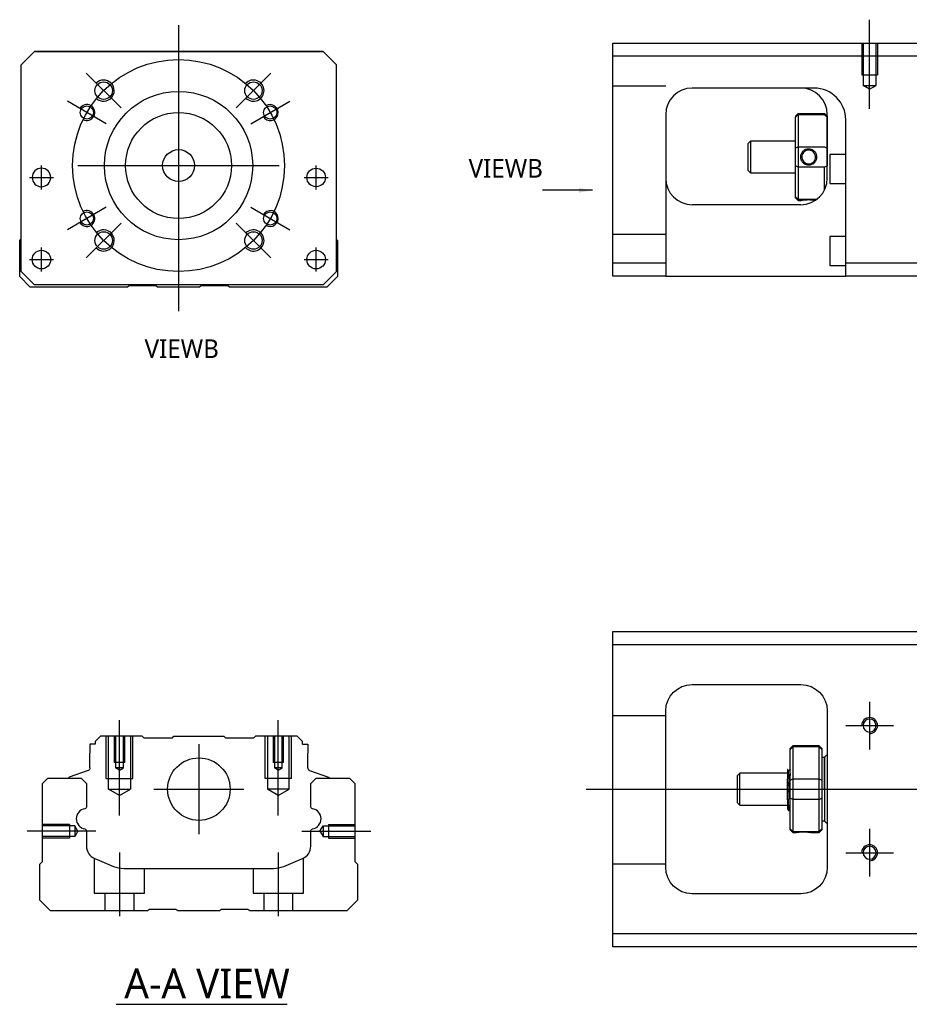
# Model space of a CAD drawing. Header units: millimetres. Extents: x -212 to 3135, y -1694 to 860.
# Tile 7 of 33: x -190 to -22, y -1044 to -858. Entities that reach past the tile are written whole.
import ezdxf
from ezdxf.lldxf.tags import DXFTag

# ---------------------------------------------------------------- set-up
doc = ezdxf.new("R2010")
doc.units = ezdxf.units.MM
doc.layers.get('0').update_dxf_attribs({"linetype": 'CONTINUOUS'})
doc.layers.add('2', color=7, linetype='CONTINUOUS')
doc.styles.add('CHN', font='Microsoft JhengHei.ttf')
doc.styles.add('DIM-7', font='SIMPLEX.shx', dxfattribs={"width": 0.7, "bigfont": 'chineset.shx'})
tags = doc.linetypes.add('DASHED', pattern=[25.72, 12.86, -12.86]).pattern_tags.tags
tags[6:7] = [DXFTag(74, 4), DXFTag(75, 0), DXFTag(340, '0'), DXFTag(46, 0.0), DXFTag(50, 0.0), DXFTag(44, 0.0), DXFTag(45, 0.0)]
tags[4:5] = [DXFTag(74, 4), DXFTag(75, 0), DXFTag(340, '0'), DXFTag(46, 0.0), DXFTag(50, 0.0), DXFTag(44, 0.0), DXFTag(45, 0.0)]
doc.dimstyles.new('CNS', dxfattribs={"dimtxt": 3.5, "dimasz": 2.5, "dimexe": 1, "dimexo": 1, "dimgap": 1, "dimtad": 1, "dimdsep": 46, "dimtxsty": 'DIM-7', "dimcen": 0.09, "dimclrd": 4, "dimclre": 4, "dimclrt": 1, "dimadec": 0, "dimazin": 0, "dimtfac": 1, "dimtmove": 0, "dimatfit": 3, "dimfxl": 1, "dimtvp": 0.971429, "dimtolj": 1, "dimarcsym": 0})

msp = doc.modelspace()

# ---------------------------------------------------------------- linework, layer by layer
at = {"ltscale": 0.3}
for p, q in [((-159.87, -859), (-159.87, -913)), ((-170.73, -874.64), (-177.3, -868.07)), ((-149.02, -874.64), (-142.44, -868.07)), ((-173.51, -877.62), (-180.87, -873.37)), ((-146.23, -877.62), (-138.87, -873.37)), ((-185.76, -890), (-185.76, -885.5)), ((-185.76, -890), (-185.76, -885.5)), ((-178.87, -885.5), (-140.87, -885.5)), ((-133.89, -890), (-133.89, -885.5)), ((-133.89, -890), (-133.89, -885.5)), ((-173.51, -893.37), (-180.87, -897.62)), ((-146.23, -893.37), (-138.87, -897.62)), ((-170.73, -896.35), (-177.3, -902.93)), ((-149.02, -896.35), (-142.44, -902.93)), ((-185.76, -905.5), (-185.76, -901)), ((-185.76, -905.5), (-185.76, -901)), ((-133.89, -905.5), (-133.89, -901)), ((-133.89, -905.5), (-133.89, -901)), ((-156.03, -994.69), (-156.03, -1011.69)), ((-164.53, -1003.19), (-147.53, -1003.19))]:
    msp.add_line(p, q, dxfattribs=at)
at = {"linetype": 'Continuous'}
for p, q in [((-189.57, -866.5), (-187.07, -864)), ((-187.07, -864), (-189.57, -866.5)), ((-187.07, -864), (-132.57, -864)), ((-132.57, -864), (-187.07, -864)), ((-132.57, -864), (-130.07, -866.5)), ((-130.07, -866.5), (-132.57, -864)), ((-189.57, -905.5), (-189.57, -866.5)), ((-130.07, -905.5), (-130.07, -866.5)), ((-189.87, -899.65), (-189.57, -899.35)), ((-189.87, -906.45), (-189.87, -899.65)), ((-130.07, -899.45), (-129.87, -899.65)), ((-129.87, -899.65), (-129.87, -906.45)), ((-187.87, -908.45), (-189.87, -906.45)), ((-189.57, -905.5), (-187.07, -908)), ((-187.07, -908), (-188.57, -906.5)), ((-132.57, -908), (-130.07, -905.5)), ((-129.87, -906.45), (-131.87, -908.45)), ((-169.52, -908.45), (-187.87, -908.45)), ((-187.07, -908), (-187.07, -908)), ((-132.57, -908), (-187.07, -908)), ((-132.57, -908), (-187.07, -908)), ((-169.17, -908.2), (-169.52, -908.45)), ((-164.17, -908.2), (-169.17, -908.2)), ((-163.82, -908.45), (-164.17, -908.2)), ((-155.92, -908.45), (-163.82, -908.45)), ((-155.57, -908.2), (-155.92, -908.45)), ((-150.57, -908.2), (-155.57, -908.2)), ((-150.22, -908.45), (-150.57, -908.2)), ((-131.87, -908.45), (-150.22, -908.45)), ((-77.87, -975.94), (-77.87, -973.44)), ((-77.87, -973.44), (-18.87, -973.44)), ((-18.87, -975.94), (-77.87, -975.94)), ((-77.87, -1030.44), (-77.87, -975.94)), ((-62.87, -983.44), (-42.37, -983.44)), ((-67.87, -1017.94), (-67.87, -988.44)), ((-37.37, -988.44), (-37.37, -1017.94)), ((-174.6, -993.19), (-175.6, -994.19)), ((-166.72, -993.19), (-174.6, -993.19)), ((-166.42, -993.49), (-166.72, -993.19)), ((-166.42, -993.49), (-161.03, -993.49)), ((-161.03, -993.49), (-160.73, -993.19)), ((-160.73, -993.19), (-151.33, -993.19)), ((-151.03, -993.49), (-151.33, -993.19)), ((-151.03, -993.49), (-145.63, -993.49)), ((-145.33, -993.19), (-145.63, -993.49)), ((-137.45, -993.19), (-145.33, -993.19)), ((-136.45, -994.19), (-137.45, -993.19)), ((-176.6, -994.69), (-176.6, -996.39)), ((-175.6, -994.69), (-176.6, -994.69)), ((-175.6, -994.19), (-175.6, -994.69)), ((-136.45, -994.69), (-136.45, -994.19)), ((-136.45, -994.69), (-135.45, -994.69)), ((-135.45, -994.69), (-135.45, -996.39)), ((-43.87, -994.99), (-44.37, -995.49)), ((-44.37, -995.68), (-44.37, -995.49)), ((-44.37, -1001.52), (-44.37, -995.68)), ((-38.87, -994.99), (-43.87, -994.99)), ((-43.87, -994.99), (-43.87, -995.22)), ((-43.87, -995.22), (-43.87, -1001.26)), ((-38.87, -995.22), (-43.87, -995.22)), ((-38.37, -995.49), (-38.87, -994.99)), ((-38.87, -995.22), (-38.87, -994.99)), ((-38.87, -1001.26), (-38.87, -995.22)), ((-38.37, -995.49), (-38.37, -995.68)), ((-38.37, -995.68), (-38.37, -1001.52)), ((-176.6, -999.19), (-176.6, -996.39)), ((-135.45, -999.19), (-135.45, -996.39)), ((-37.87, -997.19), (-38.37, -997.19)), ((-37.87, -1003.19), (-37.87, -997.19)), ((-37.87, -997.29), (-37.87, -1009.09)), ((-176.93, -999.66), (-180.5, -1000.96)), ((-135.12, -999.66), (-131.55, -1000.96)), ((-44.49, -999.69), (-44.74, -999.69)), ((-185.57, -1002.15), (-184.57, -1001.15)), ((-184.57, -1001.15), (-178.25, -1001.15)), ((-180.63, -1001.12), (-180.64, -1001.15)), ((-178.25, -1001.15), (-177.25, -1002.15)), ((-134.9, -1002.15), (-133.9, -1001.15)), ((-133.9, -1001.15), (-127.57, -1001.15)), ((-131.42, -1001.12), (-131.41, -1001.15)), ((-127.57, -1001.15), (-126.57, -1002.15)), ((-53.87, -1000.19), (-54.37, -1000.69)), ((-54.37, -1000.69), (-54.37, -1000.69)), ((-54.37, -1000.69), (-54.37, -1005.69)), ((-44.87, -1000.19), (-53.87, -1000.19)), ((-53.87, -1006.19), (-53.87, -1000.19)), ((-44.87, -1005.18), (-44.87, -1001.22)), ((-44.37, -1003.19), (-44.37, -1001.52)), ((-43.87, -1001.26), (-43.87, -1003.19)), ((-43.87, -1001.26), (-38.87, -1001.26)), ((-38.87, -1003.19), (-38.87, -1001.26)), ((-38.37, -1001.52), (-38.37, -1004.87)), ((-185.57, -1016.85), (-185.57, -1002.15)), ((-177.25, -1002.15), (-177.25, -1006.42)), ((-134.9, -1006.42), (-134.9, -1002.15)), ((-126.57, -1002.15), (-126.57, -1016.85)), ((-44.37, -1004.87), (-44.37, -1003.19)), ((-43.87, -1003.19), (-43.87, -1005.12)), ((-38.87, -1005.12), (-38.87, -1003.19)), ((-37.87, -1003.19), (-37.87, -1009.19)), ((-44.37, -1010.71), (-44.37, -1004.87)), ((-43.87, -1005.12), (-43.87, -1011.16)), ((-38.87, -1005.12), (-43.87, -1005.12)), ((-38.87, -1011.16), (-38.87, -1005.12)), ((-38.37, -1004.87), (-38.37, -1010.71)), ((-54.37, -1005.69), (-53.87, -1006.19)), ((-53.87, -1006.19), (-44.87, -1006.19)), ((-44.71, -1007.19), (-44.54, -1007.19)), ((-44.37, -1010.89), (-44.37, -1010.71)), ((-38.37, -1009.19), (-37.87, -1009.19)), ((-38.37, -1010.71), (-38.37, -1010.89)), ((-177.25, -1011.16), (-177.25, -1013.98)), ((-134.9, -1013.98), (-134.9, -1011.16)), ((-44.37, -1010.89), (-43.87, -1011.39)), ((-43.87, -1011.16), (-43.87, -1011.39)), ((-43.87, -1011.16), (-38.87, -1011.16)), ((-43.87, -1011.39), (-43.38, -1011.39)), ((-40.37, -1011.39), (-38.87, -1011.39)), ((-38.87, -1011.39), (-38.37, -1010.89)), ((-38.87, -1011.39), (-38.87, -1011.16)), ((-175.7, -1016.29), (-172.14, -1017.76)), ((-140, -1017.76), (-136.44, -1016.29)), ((-186.07, -1017.35), (-185.57, -1016.85)), ((-186.07, -1024.15), (-186.07, -1017.35)), ((-170.23, -1018.15), (-141.92, -1018.15)), ((-126.57, -1016.85), (-126.07, -1017.35)), ((-126.07, -1017.35), (-126.07, -1024.15)), ((-42.37, -1022.94), (-62.87, -1022.94)), ((-184.07, -1026.15), (-186.07, -1024.15)), ((-126.07, -1024.15), (-128.07, -1026.15)), ((-165.72, -1026.15), (-184.07, -1026.15)), ((-165.37, -1025.9), (-165.72, -1026.15)), ((-160.37, -1025.9), (-165.37, -1025.9)), ((-160.02, -1026.15), (-160.37, -1025.9)), ((-152.12, -1026.15), (-160.02, -1026.15)), ((-151.77, -1025.9), (-152.12, -1026.15)), ((-146.77, -1025.9), (-151.77, -1025.9)), ((-146.42, -1026.15), (-146.77, -1025.9)), ((-128.07, -1026.15), (-146.42, -1026.15)), ((-77.87, -1032.94), (-77.87, -1030.44)), ((-77.87, -1030.44), (-18.87, -1030.44)), ((-18.87, -1032.94), (-77.87, -1032.94))]:
    msp.add_line(p, q, dxfattribs=at)
at = {"linetype": 'DASHED'}
for p, q in [((-187.07, -864), (-187.07, -864)), ((-170.6, -864), (-173.05, -864)), ((-149.05, -864), (-146.6, -864)), ((-132.57, -864), (-132.57, -864)), ((-189.57, -866.5), (-189.57, -866.5)), ((-130.07, -866.5), (-130.07, -866.5)), ((-187.51, -887.75), (-187.51, -887.75)), ((-184.01, -887.75), (-184.01, -887.75)), ((-135.64, -887.75), (-135.64, -887.75)), ((-132.14, -887.75), (-132.14, -887.75)), ((-189.57, -891), (-189.57, -891)), ((-130.07, -891), (-130.07, -891)), ((-187.51, -903.25), (-187.51, -903.25)), ((-184.01, -903.25), (-184.01, -903.25)), ((-188.57, -906.5), (-188.57, -906.5)), ((-132.57, -908), (-130.07, -905.5)), ((-131.07, -906.5), (-132.57, -908)), ((-130.07, -905.5), (-131.07, -906.5)), ((-131.07, -906.5), (-131.07, -906.5)), ((-132.57, -908), (-132.57, -908)), ((-166.42, -993.49), (-166.42, -993.49)), ((-145.63, -993.49), (-145.63, -993.49)), ((-44.74, -999.69), (-44.75, -999.69))]:
    msp.add_line(p, q, dxfattribs=at)
for p, q in [((-188.01, -887.75), (-183.51, -887.75)), ((-188.01, -887.75), (-183.51, -887.75)), ((-136.14, -887.75), (-131.64, -887.75)), ((-136.14, -887.75), (-131.64, -887.75)), ((-188.01, -903.25), (-183.51, -903.25)), ((-188.01, -903.25), (-183.51, -903.25)), ((-136.14, -903.25), (-131.64, -903.25)), ((-136.14, -903.25), (-131.64, -903.25)), ((-29.37, -986.69), (-29.37, -995.69)), ((-33.87, -991.19), (-24.87, -991.19)), ((-82.87, -1003.19), (55.56, -1003.19)), ((-29.37, -1010.69), (-29.37, -1019.69)), ((-175.48, -1011.15), (-188.48, -1011.15)), ((-33.87, -1015.19), (-24.87, -1015.19)), ((-171.62, -1043.8), (-139.38, -1043.8))]:
    msp.add_line(p, q)
at = {"ltscale": 0.1}
for p, q in [((-171.03, -1008.19), (-171.03, -990.19)), ((-141.03, -1008.19), (-141.03, -990.19)), ((-136.57, -1011.15), (-123.57, -1011.15)), ((-171.03, -1015.15), (-171.03, -1027.15)), ((-141.03, -1015.15), (-141.03, -1027.15))]:
    msp.add_line(p, q, dxfattribs=at)
at = {"linetype": 'DASHED', "ltscale": 0.1}
for p, q in [((-67.87, -989.34), (-77.87, -989.34)), ((-173.53, -1001.19), (-173.53, -993.19)), ((-173.09, -1003.19), (-173.09, -993.19)), ((-172.03, -993.19), (-172.03, -998.19)), ((-171.77, -993.19), (-171.77, -999.19)), ((-170.28, -999.19), (-170.28, -993.19)), ((-170.03, -998.19), (-170.03, -993.19)), ((-168.96, -993.19), (-168.96, -1003.19)), ((-168.53, -1001.19), (-168.53, -993.19)), ((-143.53, -1001.19), (-143.53, -993.19)), ((-143.09, -993.19), (-143.09, -1003.19)), ((-142.03, -993.19), (-142.03, -998.19)), ((-141.77, -993.19), (-141.77, -999.19)), ((-140.28, -999.19), (-140.28, -993.19)), ((-140.03, -998.19), (-140.03, -993.19)), ((-138.96, -1003.19), (-138.96, -993.19)), ((-138.53, -1001.19), (-138.53, -993.19)), ((-170.03, -998.19), (-172.03, -998.19)), ((-170.28, -999.19), (-171.77, -999.19)), ((-171.03, -999.62), (-171.77, -999.19)), ((-171.03, -999.62), (-170.28, -999.19)), ((-140.03, -998.19), (-142.03, -998.19)), ((-140.28, -999.19), (-141.77, -999.19)), ((-141.03, -999.62), (-141.77, -999.19)), ((-141.03, -999.62), (-140.28, -999.19)), ((-173.53, -1001.19), (-168.53, -1001.19)), ((-138.53, -1001.19), (-143.53, -1001.19)), ((-173.09, -1003.19), (-168.96, -1003.19)), ((-171.03, -1004.39), (-173.09, -1003.19)), ((-171.03, -1004.39), (-168.96, -1003.19)), ((-138.96, -1003.19), (-143.09, -1003.19)), ((-141.03, -1004.39), (-143.09, -1003.19)), ((-141.03, -1004.39), (-138.96, -1003.19)), ((-180.44, -1009.85), (-185.44, -1009.85)), ((-179.44, -1010.14), (-185.44, -1010.14)), ((-180.44, -1009.85), (-180.44, -1012.45)), ((-179.44, -1010.14), (-179.44, -1012.15)), ((-178.86, -1011.15), (-179.44, -1010.14)), ((-133.16, -1011.15), (-132.57, -1010.14)), ((-132.57, -1010.14), (-132.57, -1012.15)), ((-132.57, -1010.14), (-126.57, -1010.14)), ((-131.57, -1009.85), (-131.57, -1012.45)), ((-131.57, -1009.85), (-126.57, -1009.85)), ((-179.44, -1012.15), (-185.44, -1012.15)), ((-180.44, -1012.45), (-185.44, -1012.45)), ((-180.44, -1012.22), (-180.44, -1012.27)), ((-178.86, -1011.15), (-179.44, -1012.15)), ((-133.16, -1011.15), (-132.57, -1012.15)), ((-132.57, -1012.15), (-126.57, -1012.15)), ((-131.57, -1012.22), (-131.57, -1012.27)), ((-131.57, -1012.45), (-126.57, -1012.45)), ((-175.78, -1016.27), (-175.78, -1022.85)), ((-136.28, -1022.85), (-136.28, -1016.21)), ((-166.28, -1022.85), (-166.28, -1018.15)), ((-145.78, -1018.15), (-145.78, -1022.85)), ((-67.87, -1017.34), (-77.87, -1017.34)), ((-175.78, -1022.85), (-166.28, -1022.85)), ((-173.78, -1022.85), (-173.78, -1026.15)), ((-168.28, -1026.15), (-168.28, -1022.85)), ((-145.78, -1022.85), (-136.28, -1022.85)), ((-143.78, -1022.85), (-143.78, -1026.15)), ((-138.28, -1026.15), (-138.28, -1022.85))]:
    msp.add_line(p, q, dxfattribs=at)
at = {"ltscale": 0.3}
msp.add_circle((-159.87, -885.5), 20, dxfattribs=at)
at = {"linetype": 'Continuous'}
for centre, radius in [((-174.02, -871.36), 1.65), ((-159.87, -885.5), 14), ((-145.73, -871.36), 1.65), ((-177.19, -875.5), 1.25), ((-142.55, -875.5), 1.25), ((-159.87, -885.5), 10), ((-159.87, -885.5), 3), ((-133.89, -887.75), 1.75), ((-177.19, -895.5), 1.25), ((-142.55, -895.5), 1.25), ((-174.02, -899.64), 1.65), ((-145.73, -899.64), 1.65), ((-185.76, -903.25), 1.75), ((-133.89, -903.25), 1.75), ((-156.03, -1003.19), 5.9)]:
    msp.add_circle(centre, radius, dxfattribs=at)
at = {"linetype": 'Continuous', "extrusion": (0, 0, -1)}
for centre, radius in [((185.76, -887.75), 1.75), ((29.37, -991.19), 1.22), ((29.37, -1015.19), 1.22)]:
    msp.add_circle(centre, radius, dxfattribs=at)
for centre, radius, start, end in [((-174.02, -871.36), 2, 227.8658, 135), ((-145.73, -871.36), 2, 225, 137.8658), ((-177.19, -875.5), 1.5, 242.1491, 150), ((-142.55, -875.5), 1.5, 210, 122.1491), ((-177.19, -895.5), 1.5, 210, 117.8509), ((-142.55, -895.5), 1.5, 237.8509, 150), ((-174.02, -899.64), 2, 225, 132.134), ((-145.73, -899.64), 2, 222.1342, 135), ((-29.37, -991.19), 1.5, 270, 180), ((-29.37, -1015.19), 1.5, 270, 180)]:
    msp.add_arc(centre, radius, start, end)
for centre, radius, start, end in [((62.87, -988.44), 5, 0, 90), ((42.37, -988.44), 5, 90, 180), ((177.1, -999.19), 0.5, 180, 250.1017), ((131.61, -1001.15), 0.2, 109.8983, 172.0917), ((177.75, -1006.42), 0.5, 180, 249.8105), ((134.4, -1006.42), 0.5, 290.1895, 0), ((177.75, -1011.16), 0.5, 110.1895, 180), ((134.4, -1011.16), 0.5, 0, 69.8105), ((62.87, -1017.94), 5, 270, 0), ((42.37, -1017.94), 5, 180, 270)]:
    msp.add_arc(centre, radius, start, end, dxfattribs=at)
at = {"linetype": 'Continuous'}
for centre, radius, start, end in [((-37.37, -997.29), 0.5, 90, 180), ((-134.95, -999.19), 0.5, 180, 250.1017), ((-180.44, -1001.15), 0.2, 109.8983, 172.0917), ((-177.25, -1008.79), 1.93, 99.5288, 260.4712), ((-134.89, -1008.79), 1.93, 279.5288, 80.4712), ((-37.37, -1009.09), 0.5, 180, 270), ((-174.75, -1013.98), 2.5, 180, 247.4572), ((-137.4, -1013.98), 2.5, 292.5428, 0), ((-170.23, -1013.15), 5, 247.4572, 270), ((-141.92, -1013.15), 5, 270, 292.5428)]:
    msp.add_arc(centre, radius, start, end, dxfattribs=at)
for points, degree in [([(-44.37, -995.68), (-44.2, -995.53), (-44.04, -995.37), (-43.87, -995.22)], 3), ([(-38.87, -995.22), (-38.7, -995.37), (-38.54, -995.53), (-38.37, -995.68)], 3), ([(-44.73, -999.71), (-44.85, -999.5)], 1), ([(-44.37, -999.47), (-44.44, -999.58), (-44.5, -999.69)], 2), ([(-44.37, -1001.52), (-44.2, -1001.43), (-44.04, -1001.35), (-43.87, -1001.26)], 3), ([(-38.87, -1001.26), (-38.7, -1001.35), (-38.54, -1001.43), (-38.37, -1001.52)], 3), ([(-43.87, -1005.12), (-44.04, -1005.04), (-44.2, -1004.95), (-44.37, -1004.87)], 3), ([(-38.87, -1005.12), (-38.7, -1005.04), (-38.54, -1004.95), (-38.37, -1004.87)], 3), ([(-44.88, -1006.89), (-44.8, -1007.04), (-44.71, -1007.19)], 2), ([(-44.53, -1007.19), (-44.45, -1007.05), (-44.37, -1006.92)], 2), ([(-43.87, -1011.16), (-44.04, -1011.01), (-44.2, -1010.86), (-44.37, -1010.71)], 3), ([(-38.87, -1011.16), (-38.7, -1011.01), (-38.54, -1010.86), (-38.37, -1010.71)], 3)]:
    msp.add_open_spline(points, degree=degree, dxfattribs=at)
for points, knots in [([(-44.87, -999.48), (-44.87, -999.51), (-44.87, -999.61), (-44.87, -999.92), (-44.87, -1000.16), (-44.87, -1000.67), (-44.87, -1000.94), (-44.87, -1001.22)], [0, 0, 0, 0, 0.341605, 0.341605, 0.709042, 0.709042, 1, 1, 1, 1]), ([(-44.37, -1005.71), (-44.39, -1005.44), (-44.41, -1005.13), (-44.44, -1004.44), (-44.46, -1004.06), (-44.49, -1003.28), (-44.51, -1002.88), (-44.55, -1002.11), (-44.57, -1001.73), (-44.6, -1001.06), (-44.62, -1000.75), (-44.66, -1000.25), (-44.68, -1000.05), (-44.71, -999.8), (-44.72, -999.73), (-44.74, -999.7)], [0, 0, 0, 0, 0.142488, 0.142488, 0.289539, 0.289539, 0.436554, 0.436554, 0.583581, 0.583581, 0.730615, 0.730615, 0.877631, 0.877631, 1, 1, 1, 1]), ([(-44.49, -999.69), (-44.48, -999.69), (-44.46, -999.75), (-44.43, -999.96), (-44.41, -1000.14), (-44.39, -1000.47), (-44.38, -1000.57), (-44.37, -1000.67)], [0, 0, 0, 0, 0.388824, 0.388824, 0.829994, 0.829994, 1, 1, 1, 1]), ([(-44.54, -1007.19), (-44.54, -1007.19), (-44.55, -1007.18), (-44.58, -1007.1), (-44.6, -1006.97), (-44.63, -1006.57), (-44.65, -1006.29), (-44.68, -1005.65), (-44.7, -1005.27), (-44.74, -1004.45), (-44.76, -1004.01), (-44.79, -1003.12), (-44.81, -1002.66), (-44.84, -1001.87), (-44.86, -1001.53), (-44.87, -1001.22)], [0, 0, 0, 0, 0.062674, 0.062674, 0.22432, 0.22432, 0.386002, 0.386002, 0.547651, 0.547651, 0.70934, 0.70934, 0.870988, 0.870988, 1, 1, 1, 1]), ([(-44.87, -1005.18), (-44.87, -1005.55), (-44.87, -1005.88), (-44.87, -1006.4), (-44.87, -1006.61), (-44.87, -1006.85), (-44.87, -1006.91), (-44.87, -1006.92)], [0, 0, 0, 0, 0.355488, 0.355488, 0.70353, 0.70353, 1, 1, 1, 1]), ([(-44.87, -1005.18), (-44.85, -1005.57), (-44.84, -1005.92), (-44.8, -1006.51), (-44.78, -1006.75), (-44.75, -1007.08), (-44.73, -1007.17), (-44.71, -1007.19), (-44.71, -1007.19), (-44.71, -1007.19)], [0, 0, 0, 0, 0.320659, 0.320659, 0.641321, 0.641321, 0.962057, 0.962057, 1, 1, 1, 1]), ([(-43.38, -1011.39), (-43.38, -1011.39), (-43.35, -1011.39), (-43.23, -1011.37), (-43.15, -1011.35), (-42.93, -1011.32), (-42.8, -1011.3), (-42.5, -1011.27), (-42.34, -1011.26), (-42.01, -1011.24), (-41.84, -1011.24), (-41.52, -1011.25), (-41.36, -1011.26), (-41.07, -1011.29), (-40.94, -1011.3), (-40.7, -1011.33), (-40.6, -1011.35), (-40.45, -1011.38), (-40.4, -1011.39), (-40.37, -1011.39), (-40.37, -1011.39), (-40.37, -1011.39)], [0, 0, 0, 0, 0.109357, 0.109357, 0.21915, 0.21915, 0.330451, 0.330451, 0.436162, 0.436162, 0.542186, 0.542186, 0.640015, 0.640015, 0.743853, 0.743853, 0.849113, 0.849113, 0.958413, 0.958413, 1, 1, 1, 1])]:
    msp.add_open_spline(points, degree=3, knots=knots, dxfattribs=at)
at = {"linetype": 'DASHED'}
for points, degree in [([(-44.5, -999.69), (-44.5, -999.7), (-44.51, -999.7)], 2), ([(-43.37, -1011.39), (-43.36, -1011.38)], 1)]:
    msp.add_open_spline(points, degree=degree, dxfattribs=at)
at = {"layer": '2', "ltscale": 0.5}
msp.add_line((-29.37, -874.8), (-29.37, -857.98), dxfattribs=at)
at = {"layer": '2', "linetype": 'Continuous'}
for p, q in [((-77.87, -864.89), (-77.87, -862.39)), ((-77.87, -862.39), (-18.87, -862.39)), ((-18.87, -864.89), (-77.87, -864.89)), ((-77.87, -903.89), (-77.87, -864.89)), ((-40.03, -870.89), (-62.87, -870.89)), ((-67.87, -875.89), (-67.87, -903.89)), ((-43.37, -876.19), (-42.87, -875.69)), ((-43.37, -876.19), (-43.37, -876.37)), ((-43.37, -882.21), (-43.37, -876.37)), ((-42.87, -875.69), (-42.87, -875.92)), ((-42.87, -875.69), (-37.87, -875.69)), ((-42.87, -875.92), (-42.87, -881.96)), ((-37.87, -875.92), (-42.87, -875.92)), ((-37.37, -876.19), (-37.87, -875.69)), ((-37.87, -875.92), (-37.87, -875.69)), ((-37.37, -887.89), (-37.37, -875.89)), ((-37.37, -876.19), (-37.37, -876.37)), ((-37.37, -876.37), (-37.37, -882.21)), ((-33.87, -903.89), (-33.87, -876.89)), ((-51.87, -880.89), (-52.37, -881.39)), ((-52.37, -881.39), (-52.37, -883.89)), ((-43.37, -880.89), (-51.87, -880.89)), ((-51.87, -880.89), (-51.87, -886.89)), ((-43.37, -885.56), (-43.37, -882.21)), ((-42.87, -881.96), (-42.87, -885.82)), ((-42.87, -881.96), (-37.87, -881.96)), ((-37.37, -882.21), (-37.37, -885.56)), ((-52.37, -883.89), (-52.37, -886.39)), ((-33.87, -883.39), (-36.87, -883.39)), ((-36.87, -883.39), (-36.87, -888.89)), ((-43.37, -891.4), (-43.37, -885.56)), ((-42.87, -885.82), (-42.87, -891.86)), ((-37.87, -885.82), (-42.87, -885.82)), ((-37.87, -890.07), (-37.87, -885.82)), ((-52.37, -886.39), (-51.87, -886.89)), ((-51.87, -886.89), (-43.37, -886.89)), ((-36.87, -888.89), (-33.87, -888.89)), ((-43.37, -891.59), (-43.37, -891.4)), ((-43.37, -891.59), (-42.87, -892.09)), ((-42.87, -891.86), (-42.87, -892.09)), ((-42.87, -891.86), (-39.33, -891.86)), ((-42.37, -892.89), (-62.87, -892.89)), ((-42.87, -892.09), (-42.38, -892.09)), ((-33.87, -898.89), (-36.87, -898.89)), ((-36.87, -898.89), (-36.87, -904.39)), ((-77.87, -903.89), (-67.87, -903.89)), ((-77.87, -906.39), (-77.87, -903.89)), ((-67.87, -903.89), (-67.87, -906.39)), ((-36.87, -904.39), (-33.87, -904.39)), ((-33.87, -906.39), (-33.87, -903.89)), ((-33.87, -903.89), (-18.87, -903.89)), ((-67.87, -906.39), (-77.87, -906.39)), ((-67.87, -906.39), (-33.87, -906.39)), ((-18.87, -906.39), (-33.87, -906.39))]:
    msp.add_line(p, q, dxfattribs=at)
at = {"layer": '2', "linetype": 'DASHED', "ltscale": 0.1}
for p, q in [((-30.87, -862.39), (-30.87, -868.39)), ((-30.6, -862.39), (-30.6, -870.39)), ((-28.15, -870.39), (-28.15, -862.39)), ((-27.87, -862.39), (-27.87, -868.39)), ((-30.87, -868.39), (-27.87, -868.39)), ((-67.87, -870.53), (-77.87, -870.53)), ((-29.37, -871.09), (-30.6, -870.38)), ((-30.6, -870.39), (-28.15, -870.39)), ((-29.37, -871.09), (-28.15, -870.38)), ((-67.87, -898.53), (-77.87, -898.53))]:
    msp.add_line(p, q, dxfattribs=at)
at = {"layer": '2', "linetype": 'DASHED'}
msp.add_line((-39.87, -870.89), (-40.03, -870.89), dxfattribs=at)
at = {"layer": '2', "linetype": 'Continuous'}
for centre, start, end in [((-62.87, -875.89), 90, 180), ((-42.37, -875.89), 0, 90), ((-62.87, -887.89), 180, 270), ((-42.37, -887.89), 270, 0)]:
    msp.add_arc(centre, 5, start, end, dxfattribs=at)
at = {"layer": '2', "linetype": 'DASHED'}
msp.add_arc((-39.87, -876.89), 6, 0, 90, dxfattribs=at)
at = {"layer": '2', "linetype": 'Continuous'}
msp.add_ellipse((-39.87, -876.89), major_axis=(-4.24, 4.24), ratio=1, start_param=3.926991, end_param=5.497787, dxfattribs=at)
for points in [[(-39.87, -870.89), (-39.92, -870.89), (-39.98, -870.89), (-40.03, -870.89)], [(-42.87, -875.92), (-43.04, -876.07), (-43.21, -876.22), (-43.37, -876.37)], [(-37.87, -875.92), (-37.71, -876.07), (-37.54, -876.22), (-37.37, -876.37)], [(-42.87, -881.96), (-43.04, -882.04), (-43.21, -882.13), (-43.37, -882.21)], [(-37.87, -881.96), (-37.71, -882.04), (-37.54, -882.13), (-37.37, -882.21)], [(-42.87, -885.82), (-43.04, -885.73), (-43.21, -885.65), (-43.37, -885.56)], [(-37.37, -885.56), (-37.54, -885.65), (-37.71, -885.73), (-37.87, -885.82)], [(-42.87, -891.86), (-43.04, -891.71), (-43.21, -891.55), (-43.37, -891.4)]]:
    msp.add_open_spline(points, degree=3, dxfattribs=at)
for points, knots in [([(-42.38, -883.89), (-42.38, -883.71), (-42.35, -883.53), (-42.23, -883.2), (-42.15, -883.05), (-41.93, -882.77), (-41.8, -882.65), (-41.5, -882.47), (-41.34, -882.4), (-41.01, -882.33), (-40.84, -882.32), (-40.52, -882.37), (-40.36, -882.42), (-40.08, -882.56), (-39.94, -882.66), (-39.7, -882.89), (-39.6, -883.03), (-39.45, -883.34), (-39.4, -883.51), (-39.37, -883.75), (-39.37, -883.82), (-39.37, -883.89)], [0, 0, 0, 0, 0.109357, 0.109357, 0.21915, 0.21915, 0.330451, 0.330451, 0.436162, 0.436162, 0.542186, 0.542186, 0.640015, 0.640015, 0.743853, 0.743853, 0.849113, 0.849113, 0.958413, 0.958413, 1, 1, 1, 1]), ([(-39.57, -883.89), (-39.57, -883.76), (-39.59, -883.64), (-39.66, -883.39), (-39.73, -883.25), (-39.89, -883.02), (-40, -882.92), (-40.23, -882.75), (-40.37, -882.68), (-40.65, -882.6), (-40.8, -882.58), (-41.09, -882.6), (-41.23, -882.63), (-41.49, -882.74), (-41.62, -882.81), (-41.83, -883), (-41.93, -883.12), (-42.07, -883.37), (-42.13, -883.51), (-42.17, -883.73), (-42.17, -883.81), (-42.17, -883.89)], [0, 0, 0, 0, 0.090081, 0.090081, 0.195216, 0.195216, 0.30186, 0.30186, 0.410211, 0.410211, 0.517617, 0.517617, 0.621981, 0.621981, 0.727419, 0.727419, 0.835017, 0.835017, 0.943332, 0.943332, 1, 1, 1, 1]), ([(-39.37, -883.89), (-39.37, -884.06), (-39.4, -884.24), (-39.51, -884.57), (-39.6, -884.73), (-39.81, -885.01), (-39.95, -885.13), (-40.24, -885.31), (-40.4, -885.37), (-40.73, -885.45), (-40.91, -885.45), (-41.23, -885.41), (-41.38, -885.36), (-41.67, -885.21), (-41.81, -885.12), (-42.04, -884.88), (-42.14, -884.74), (-42.29, -884.43), (-42.34, -884.26), (-42.37, -884.02), (-42.38, -883.95), (-42.38, -883.89)], [0, 0, 0, 0, 0.109681, 0.109681, 0.219848, 0.219848, 0.331471, 0.331471, 0.436803, 0.436803, 0.542595, 0.542595, 0.640477, 0.640477, 0.744315, 0.744315, 0.8492, 0.8492, 0.95844, 0.95844, 1, 1, 1, 1]), ([(-42.17, -883.89), (-42.17, -884.01), (-42.15, -884.13), (-42.08, -884.39), (-42.02, -884.52), (-41.85, -884.75), (-41.75, -884.86), (-41.51, -885.03), (-41.38, -885.09), (-41.1, -885.18), (-40.95, -885.19), (-40.66, -885.18), (-40.52, -885.15), (-40.25, -885.04), (-40.13, -884.96), (-39.91, -884.78), (-39.82, -884.66), (-39.67, -884.41), (-39.62, -884.27), (-39.58, -884.04), (-39.57, -883.97), (-39.57, -883.89)], [0, 0, 0, 0, 0.090082, 0.090082, 0.19511, 0.19511, 0.301651, 0.301651, 0.410013, 0.410013, 0.517402, 0.517402, 0.621792, 0.621792, 0.727238, 0.727238, 0.834796, 0.834796, 0.943135, 0.943135, 1, 1, 1, 1]), ([(-42.38, -892.09), (-42.38, -892.09), (-42.35, -892.08), (-42.23, -892.06), (-42.15, -892.05), (-41.93, -892.01), (-41.79, -891.99), (-41.5, -891.96), (-41.34, -891.95), (-41.01, -891.94), (-40.84, -891.94), (-40.51, -891.95), (-40.36, -891.96), (-40.07, -891.98), (-39.93, -892), (-39.73, -892.02), (-39.66, -892.04), (-39.6, -892.05)], [0, 0, 0, 0, 0.1096809, 0.1096809, 0.2198481, 0.2198481, 0.3314707, 0.3314707, 0.4368026, 0.4368026, 0.542595, 0.542595, 0.6404774, 0.6404774, 0.7443154, 0.7443154, 0.8201607, 0.8201607, 0.8201607, 0.8201607])]:
    msp.add_open_spline(points, degree=3, knots=knots, dxfattribs=at)

# ---------------------------------------------------------------- texts
at = {"style": 'CHN'}
for s, insert, char_height, attachment_point in [('VIEWB', (-91.07, -887.77), 3.5, 9), ('VIEWB', (-152.26, -921.81), 3.5, 9), ('A-A VIEW', (-170.12, -1039.86), 5.6, 4)]:
    msp.add_mtext(s, dxfattribs=dict(at, insert=insert, char_height=char_height, attachment_point=attachment_point))

# ---------------------------------------------------------------- leaders
at = {"annotation_type": 0, "has_hookline": 1, "hookline_direction": 1}
msp.add_leader([(-81.72, -890.18), (-89.16, -890.18)], dimstyle='CNS', override={"dimgap": 1, "dimtad": 1}, dxfattribs=at)

doc.saveas('drawing.dxf')
